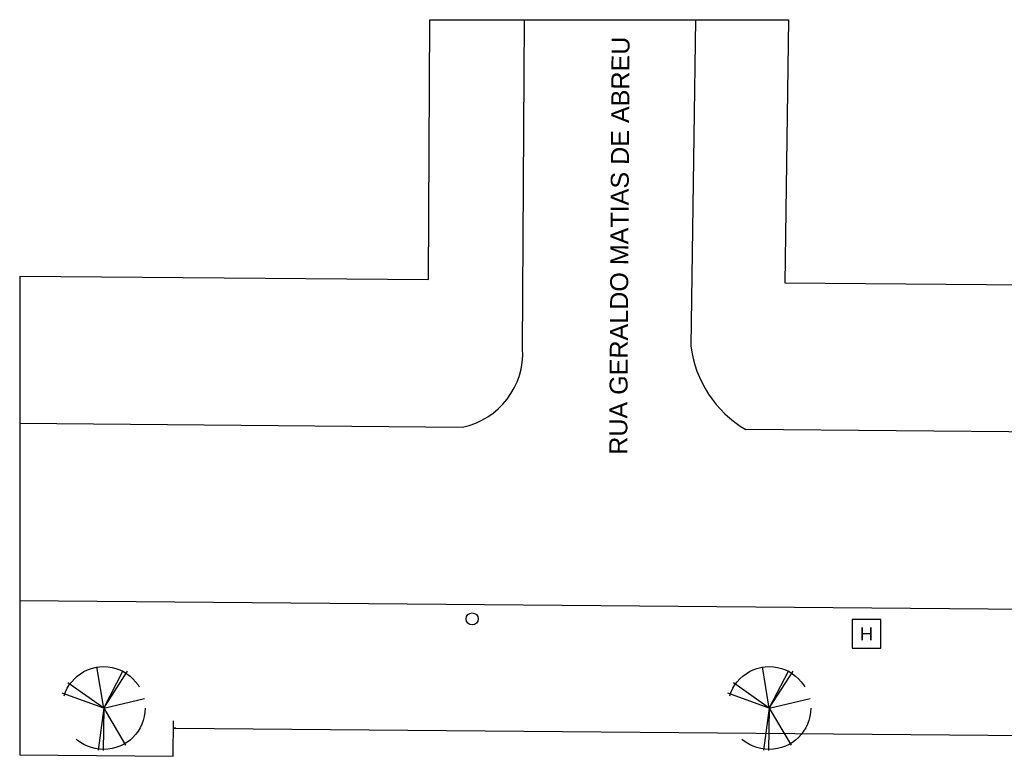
# Model space of a CAD drawing. Header units: millimetres. Extents: x -109 to 627, y -178 to 173.
# Tile 143 of 178: x 314 to 355, y -47 to -17. Entities that reach past the tile are written whole.
import ezdxf

# ---------------------------------------------------------------- set-up
doc = ezdxf.new("R2010")
doc.units = ezdxf.units.MM
doc.linetypes.add('ACAD_ISO04W100', pattern=[30, 24, -3, 0, -3])
doc.linetypes.add('TRACEJADO_P', pattern=[0.1875, 0.125, -0.0625])
for name, color, linetype in [('arvore', 74, 'Continuous'), ('BLOCOS', 3, 'Continuous'), ('FORMATO', 6, 'Continuous'), ('MEIOFIO', 2, 'Continuous')]:
    doc.layers.add(name, color=color, linetype=linetype)
doc.styles.add('GULIM', font='Gulim.ttf')
doc.styles.get("Standard").update_dxf_attribs({"font": 'arial.ttf'})
doc.dimstyles.new('GULIM-250', dxfattribs={"dimtxt": 0.2, "dimasz": 0.1, "dimexe": 0.3, "dimexo": 0, "dimgap": 0.025, "dimtad": 1, "dimdec": 0, "dimlfac": 250, "dimzin": 12, "dimdsep": 46, "dimtxsty": 'GULIM', "dimblk": 'OPEN30', "dimcen": 0, "dimclrd": 152, "dimclre": 152, "dimclrt": 152, "dimaunit": 1, "dimadec": 0, "dimazin": 0, "dimtfac": 1.875, "dimtdec": 0, "dimtmove": 2, "dimatfit": 3, "dimldrblk": 'OPEN30', "dimfxl": 0, "dimtolj": 1, "dimtzin": 12, "dimlwd": -1, "dimarcsym": 0})

# ---------------------------------------------------------------- blocks, each defined once
blk = doc.blocks.new('_Open30')
at = {"color": 0, "linetype": 'ByBlock', "lineweight": -2}
for p, q in [((-1, 0.27), (0, 0)), ((0, 0), (-1, -0.27)), ((0, 0), (-1, 0))]:
    blk.add_line(p, q, dxfattribs=at)
blk = doc.blocks.new('*D588')
at = {"color": 152, "lineweight": -2, "transparency": 16777216}
for p, q in [((319.951, -47.418), (319.964, -45.945)), ((420.008, -48.293), (420.021, -46.819))]:
    blk.add_line(p, q, dxfattribs=at)
at = {"color": 152, "transparency": 16777216}
blk.add_line((320.061, -46.246), (419.918, -47.119), dxfattribs=at)
at = {"layer": 'Defpoints', "color": 0, "transparency": 16777216}
for p in [(420.018, -47.119), (319.951, -47.418), (420.008, -48.293)]:
    blk.add_point(p, dxfattribs=at)
at = {"color": 152, "transparency": 16777216, "xscale": 0.1, "yscale": 0.1, "zscale": 0.1}
for p, rotation in [((319.962, -46.245), 179.4993539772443), ((420.018, -47.119), 359.4993539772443)]:
    blk.add_blockref('_Open30', p, dxfattribs=dict(at, rotation=rotation))
at = {"color": 152, "transparency": 16777216, "insert": (369.991, -46.557), "char_height": 0.2, "attachment_point": 5, "rotation": 359.4994, "style": 'GULIM'}
blk.add_mtext('\\A1;25015', dxfattribs=at)
blk = doc.blocks.new('A$C49980CD7')
at = {"layer": 'arvore', "linetype": 'TRACEJADO_P', "ltscale": 35}
for q in [(1.589, 3.865), (2.802, 3.692), (3.004, 3.663), (0.261, 3.115), (0.001, 2.654), (3.783, 2.394), (1.647, 0.029), (1.878, 0), (2.917, 0.26)]:
    blk.add_line((1.906, 1.961), q, dxfattribs=at)
blk.add_circle((1.906, 1.961), 1.906, dxfattribs=at)

msp = doc.modelspace()

# ---------------------------------------------------------------- linework, layer by layer
at = {"color": 1, "linetype": 'ACAD_ISO04W100', "ltscale": 15}
for p, q in [((330.66359, -16.65459), (345.64048, -16.65459)), ((313.53963, -27.36151), (313.53963, -47.36227))]:
    msp.add_line(p, q, dxfattribs=at)
at = {"color": 1}
msp.add_lwpolyline([(348.29246, -42.91142), (349.49246, -42.91142), (349.49246, -41.71142), (348.29246, -41.71142)], close=True, dxfattribs=at)
at = {"color": 2}
msp.add_circle((332.42816, -41.68155), 0.25, dxfattribs=at)
at = {"layer": 'BLOCOS'}
for p, q in [((313.53963, -27.36151), (330.60062, -27.51059)), ((345.47617, -27.64058), (405.17665, -28.16225)), ((313.53963, -47.36227), (319.95125, -47.4183))]:
    msp.add_line(p, q, dxfattribs=at)
for points in [[(330.60062, -27.51059), (330.66359, -16.65459)], [(345.64048, -16.65459), (345.47617, -27.64058)]]:
    msp.add_lwpolyline(points, dxfattribs=at)
at = {"layer": 'MEIOFIO'}
for p, q in [((313.53963, -33.51175), (332.02856, -33.67331)), ((313.53963, -40.9165), (426.99769, -41.90791))]:
    msp.add_line(p, q, dxfattribs=at)
for points in [[(334.53552, -30.39705), (334.61522, -16.65459)], [(341.75003, -16.65459), (341.55834, -30.2728)], [(409.09321, -16.98042), (408.93646, -32.04525), (406.61261, -34.32503), (343.84789, -33.77658)]]:
    msp.add_lwpolyline(points, dxfattribs=at)
for centre, radius, start, end in [((331.38389, -30.58273), 3.15709, 281.782603, 3.371742), ((346.26231, -29.69893), 4.73885, 186.95556, 239.369874)]:
    msp.add_arc(centre, radius, start, end, dxfattribs=at)

# ---------------------------------------------------------------- block references
at = {"linetype": 'Continuous', "xscale": 0.9074429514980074, "yscale": 0.9074429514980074, "zscale": 0.9074429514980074}
for p in [(315.31591, -47.18721), (343.10231, -47.18721)]:
    msp.add_blockref('A$C49980CD7', p, dxfattribs=at)

# ---------------------------------------------------------------- texts
at = {"color": 1, "insert": (348.89246, -42.31142), "char_height": 0.54688, "width": 22.1613591, "attachment_point": 5}
msp.add_mtext('H', dxfattribs=at)
at = {"layer": 'FORMATO', "color": 3}
msp.add_text('RUA GERALDO MATIAS DE ABREU', height=0.75, rotation=89.66769, dxfattribs=at).set_placement((338.90017, -34.82866))

# ---------------------------------------------------------------- dimensions: what is measured, and where the dimension line sits
dim = msp.add_aligned_dim(p1=(319.95125, -47.4183), p2=(420.00801, -48.29261), distance=1.17327, dimstyle='GULIM-250')
dim.commit()
dim.dimension.update_dxf_attribs({"geometry": '*D588', "text_midpoint": (369.99097, -46.55724)})

doc.saveas('drawing.dxf')
